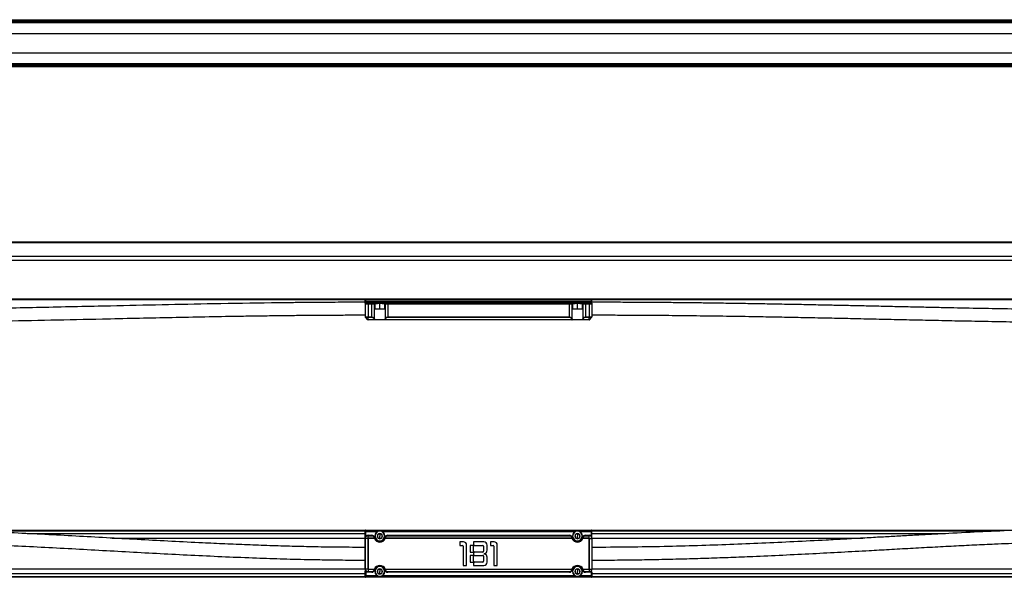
# Model space of a CAD drawing. Header units: millimetres. Extents: x -565 to 1980, y 407 to 731.
# Tile 10 of 22: x -150 to 393, y 415 to 723. Entities that reach past the tile are written whole.
import ezdxf

# ---------------------------------------------------------------- set-up
doc = ezdxf.new("R2010")
doc.units = ezdxf.units.MM

# ---------------------------------------------------------------- blocks, each defined once
blk = doc.blocks.new('Drawing View1')
at = {"color": 7, "linetype": 'Continuous', "lineweight": 25}
for p, q in [((846, 25.28), (-150, 25.28)), ((-146.3, 25.85), (842.3, 25.85)), ((-146, 27.03), (842, 27.03)), ((842, 26.53), (-146, 26.53)), ((-146, 26.05), (842, 26.05)), ((-146, 25.85), (842, 25.85)), ((838.5, 19.28), (-142.5, 19.28)), ((-142.5, 8.78), (838.5, 8.78)), ((-150, 2.78), (846, 2.78)), ((842.3, 2.2), (-146.3, 2.2)), ((-146, 2.2), (842, 2.2)), ((-146, 2), (842, 2)), ((-146, 1.53), (842, 1.53)), ((842, 1.03), (-146, 1.03))]:
    blk.add_line(p, q, dxfattribs=at)
blk = doc.blocks.new('Drawing View2')
at = {"color": 7, "linetype": 'Continuous', "lineweight": 25}
for p, q in [((-76.27, 47.05), (911.73, 47.05)), ((911.73, 46.55), (-76.27, 46.55)), ((-76.27, 39.25), (911.73, 39.25)), ((911.73, 39.05), (-76.27, 39.05)), ((-76.27, 37.05), (911.73, 37.05)), ((911.73, 36.85), (-76.27, 36.85)), ((-76.27, 15.55), (911.73, 15.55)), ((911.73, 15.05), (-76.27, 15.05)), ((355.23, 14.25), (355.23, 14.85)), ((355.23, 13.85), (355.23, 14.25)), ((355.23, 14.25), (355.43, 14.25)), ((355.23, 13.85), (355.43, 13.85)), ((355.23, 13.25), (355.23, 13.85)), ((355.23, 13.25), (355.23, 5.63)), ((355.43, 14.25), (355.43, 15.05)), ((355.43, 13.85), (355.43, 14.25)), ((480.03, 14.25), (355.43, 14.25)), ((355.43, 13.05), (355.43, 13.85)), ((355.43, 13.85), (480.03, 13.85)), ((355.43, 13.05), (361.98, 13.05)), ((355.58, 12.85), (356.73, 12.85)), ((356.73, 12.85), (356.73, 13.05)), ((356.73, 12.85), (358.8, 12.85)), ((356.73, 12.85), (356.73, 5.63)), ((358.8, 12.85), (358.8, 13.05)), ((358.8, 12.85), (360.25, 12.85)), ((358.8, 5.63), (358.8, 12.85)), ((360.25, 4.68), (360.25, 12.85)), ((360.25, 12.85), (360.48, 12.85)), ((360.48, 13.05), (360.48, 10.15)), ((363.23, 13.05), (361.98, 13.05)), ((363.23, 10.15), (363.23, 13.05)), ((364.48, 13.05), (363.23, 13.05)), ((364.48, 13.05), (470.98, 13.05)), ((365.98, 10.15), (365.98, 13.05)), ((365.98, 12.85), (366.21, 12.85)), ((366.21, 12.85), (367.66, 12.85)), ((366.21, 12.85), (366.21, 4.68)), ((367.66, 12.85), (367.66, 13.05)), ((367.66, 12.85), (467.8, 12.85)), ((367.66, 12.85), (367.66, 5.63)), ((467.8, 12.85), (467.8, 13.05)), ((467.8, 12.85), (469.25, 12.85)), ((467.8, 5.63), (467.8, 12.85)), ((469.25, 4.68), (469.25, 12.85)), ((469.25, 12.85), (469.48, 12.85)), ((469.48, 13.05), (469.48, 10.15)), ((472.23, 13.05), (470.98, 13.05)), ((472.23, 10.15), (472.23, 13.05)), ((473.48, 13.05), (472.23, 13.05)), ((473.48, 13.05), (480.03, 13.05)), ((474.98, 10.15), (474.98, 13.05)), ((474.98, 12.85), (475.21, 12.85)), ((475.21, 12.85), (476.66, 12.85)), ((475.21, 12.85), (475.21, 4.68)), ((476.66, 12.85), (476.66, 13.05)), ((476.66, 12.85), (478.73, 12.85)), ((476.66, 12.85), (476.66, 5.63)), ((478.73, 12.85), (478.73, 13.05)), ((478.73, 12.85), (480.23, 12.85)), ((478.73, 12.85), (478.73, 5.63)), ((480.03, 14.25), (480.03, 15.05)), ((480.03, 13.85), (480.03, 14.25)), ((480.03, 14.25), (480.23, 14.25)), ((480.03, 13.85), (480.23, 13.85)), ((480.03, 13.05), (480.03, 13.85)), ((480.23, 14.25), (480.23, 14.85)), ((480.23, 13.85), (480.23, 14.25)), ((480.23, 13.25), (480.23, 13.85)), ((480.23, 13.27), (480.23, 12.89)), ((480.23, 12.85), (480.23, 5.63)), ((355.23, 5.63), (356.73, 5.63)), ((355.29, 5.49), (356.73, 5.49)), ((356.67, 4.1), (355.29, 5.49)), ((356.73, 5.63), (358.8, 5.63)), ((356.73, 5.49), (358.8, 5.49)), ((356.73, 4.1), (356.73, 5.49)), ((358.8, 5.63), (358.8, 5.49)), ((360.48, 10.15), (360.58, 10.05)), ((360.48, 10.15), (363.23, 10.15)), ((360.58, 10.05), (363.23, 10.05)), ((363.23, 10.15), (363.23, 10.05)), ((363.23, 10.15), (365.98, 10.15)), ((363.23, 10.05), (365.88, 10.05)), ((365.88, 10.05), (365.98, 10.15)), ((367.66, 5.63), (367.66, 5.49)), ((367.66, 5.63), (467.8, 5.63)), ((367.66, 5.49), (467.8, 5.49)), ((467.8, 5.63), (467.8, 5.49)), ((469.48, 10.15), (469.58, 10.05)), ((469.48, 10.15), (472.23, 10.15)), ((469.58, 10.05), (472.23, 10.05)), ((472.23, 10.15), (472.23, 10.05)), ((472.23, 10.15), (474.98, 10.15)), ((472.23, 10.05), (474.88, 10.05)), ((474.88, 10.05), (474.98, 10.15)), ((476.66, 5.63), (476.66, 5.49)), ((476.66, 5.63), (478.73, 5.63)), ((476.66, 5.49), (478.73, 5.49)), ((478.73, 5.63), (480.23, 5.63)), ((478.73, 5.49), (480.17, 5.49)), ((478.73, 4.1), (478.73, 5.49)), ((478.79, 4.1), (480.17, 5.49)), ((360.21, 4.1), (356.73, 4.1)), ((360.21, 4.05), (356.81, 4.05)), ((360.21, 4.1), (360.21, 4.05)), ((366.25, 4.05), (360.21, 4.05)), ((360.39, 4.25), (366.06, 4.25)), ((469.21, 4.1), (366.25, 4.1)), ((366.25, 4.05), (366.25, 4.1)), ((469.21, 4.05), (366.25, 4.05)), ((469.21, 4.1), (469.21, 4.05)), ((475.25, 4.05), (469.21, 4.05)), ((469.39, 4.25), (475.06, 4.25)), ((478.73, 4.1), (475.25, 4.1)), ((475.25, 4.05), (475.25, 4.1)), ((478.65, 4.05), (475.25, 4.05))]:
    blk.add_line(p, q, dxfattribs=at)
at = {"color": 7, "linetype": 'Continuous', "lineweight": 25, "flags": 128}
for points in [[(356.73, 5.63), (356.73, 5.61), (356.73, 5.59), (356.73, 5.57), (356.73, 5.55), (356.73, 5.53), (356.73, 5.52), (356.73, 5.5), (356.73, 5.49)], [(478.73, 5.63), (478.73, 5.61), (478.73, 5.59), (478.73, 5.57), (478.73, 5.55), (478.73, 5.53), (478.73, 5.52), (478.73, 5.5), (478.73, 5.49)]]:
    blk.add_lwpolyline(points, dxfattribs=at)
at = {"color": 7, "linetype": 'Continuous', "lineweight": 25}
for centre, radius, start, end in [((355.43, 14.85), 0.2, 90, 180), ((355.43, 13.25), 0.2, 180, 270), ((355.4, 12.87), 0.181, 353.4238, 81.3869), ((360.44, 12.85), 0.196, 91.1196, 181.0775), ((366.02, 12.85), 0.196, 358.9225, 88.8804), ((469.44, 12.85), 0.196, 91.1196, 181.0775), ((475.02, 12.85), 0.196, 358.9225, 88.8804), ((480.03, 14.85), 0.2, 0, 90), ((480.03, 13.25), 0.2, 270, 0), ((355.43, 5.63), 0.2, 180, 225), ((480.03, 5.63), 0.2, 315, 0), ((360.04, 4.77), 0.226, 274.4186, 338.195), ((360.16, 4.35), 0.253, 280.4724, 334.9143), ((360.2, 4.24), 0.192, 272.6617, 2.434), ((366.29, 4.35), 0.253, 205.0828, 259.5262), ((366.26, 4.24), 0.192, 177.5681, 267.3022), ((366.42, 4.77), 0.226, 201.805, 265.5815), ((469.04, 4.77), 0.226, 274.4186, 338.195), ((469.16, 4.35), 0.253, 280.4724, 334.9143), ((469.2, 4.24), 0.192, 272.6617, 2.434), ((475.29, 4.35), 0.253, 205.0828, 259.5262), ((475.26, 4.24), 0.192, 177.5681, 267.3022), ((475.42, 4.77), 0.226, 201.805, 265.5815)]:
    blk.add_arc(centre, radius, start, end, dxfattribs=at)
for points, knots in [([(355.23, 13.74), (352.57, 13.73), (347.56, 13.73), (340.51, 13.71), (334.37, 13.67), (329.15, 13.64), (324.77, 13.6), (319.26, 13.56), (312.22, 13.48), (295.77, 13.28), (263.22, 12.75), (221.58, 11.83), (178.49, 10.88), (150.81, 10.33), (131.72, 10.03), (121.53, 9.88), (113.56, 9.79), (107.34, 9.72), (102.16, 9.67), (95.77, 9.62), (88.17, 9.57), (79.35, 9.53), (73.07, 9.52), (69.73, 9.52)], [0, 0, 0, 0, 0.027889, 0.05257, 0.074047, 0.092322, 0.107397, 0.120072, 0.150221, 0.18125, 0.292897, 0.492271, 0.619147, 0.746021, 0.783237, 0.819766, 0.853037, 0.866956, 0.885078, 0.907442, 0.934049, 0.964901, 1, 1, 1, 1]), ([(355.28, 13.12), (355.29, 13.06), (355.32, 12.95), (355.45, 12.86), (355.54, 12.85), (355.58, 12.85)], [0, 0, 0, 0, 0.44842, 0.74951, 1, 1, 1, 1]), ([(480.23, 12.85), (480.21, 12.9), (480.19, 12.99), (480.08, 13.03), (480.03, 13.05)], [0, 0, 0, 0, 0.578362, 1, 1, 1, 1]), ([(480.05, 12.98), (480.08, 13), (480.13, 13.03), (480.18, 13.08), (480.2, 13.11), (480.22, 13.15), (480.22, 13.19), (480.23, 13.22), (480.23, 13.24), (480.23, 13.25)], [0, 0, 0, 0, 0.3034352, 0.4259824, 0.5361443, 0.6415126, 0.7500202, 0.8681216, 1, 1, 1, 1]), ([(480.16, 13.09), (480.15, 13.09), (480.14, 13.08), (480.11, 13.05), (480.07, 13.03), (480.06, 13.02)], [0, 0, 0, 0, 0.3871, 0.735153, 1, 1, 1, 1]), ([(480.2, 12.83), (480.21, 12.88), (480.21, 12.94), (480.22, 13.03), (480.22, 13.08), (480.23, 13.12), (480.23, 13.15), (480.23, 13.17), (480.23, 13.17), (480.23, 13.17)], [0, 0, 0, 0, 0.363001, 0.51821, 0.648329, 0.754495, 0.84305, 0.922401, 1, 1, 1, 1]), ([(765.73, 9.52), (759.45, 9.54), (747.17, 9.56), (729.12, 9.75), (711.69, 10), (694.61, 10.3), (680.11, 10.59), (668.01, 10.85), (658.29, 11.06), (648.45, 11.28), (638.72, 11.5), (629.45, 11.7), (620.81, 11.89), (611.91, 12.08), (602.27, 12.29), (591.72, 12.5), (580.96, 12.7), (570.2, 12.9), (559.43, 13.07), (550.9, 13.2), (544.62, 13.29), (540.65, 13.34), (536.8, 13.38), (533.08, 13.43), (529.49, 13.47), (525.76, 13.5), (521.31, 13.55), (515.67, 13.59), (508.65, 13.65), (500.35, 13.69), (490.73, 13.73), (483.88, 13.73), (480.23, 13.74)], [0, 0, 0, 0, 0.065894, 0.128927, 0.189584, 0.24895, 0.308466, 0.34207, 0.376144, 0.410696, 0.445568, 0.478378, 0.508274, 0.536382, 0.571945, 0.609628, 0.647337, 0.685048, 0.722757, 0.760467, 0.774688, 0.788667, 0.802169, 0.815188, 0.827722, 0.839866, 0.854365, 0.874484, 0.899028, 0.92807, 0.961694, 1, 1, 1, 1]), ([(69.73, 2.52), (72.38, 2.52), (77.39, 2.53), (84.44, 2.55), (90.57, 2.58), (95.79, 2.62), (100.17, 2.65), (105.68, 2.7), (112.71, 2.78), (129.17, 2.98), (161.72, 3.51), (203.36, 4.43), (246.45, 5.38), (274.12, 5.93), (293.21, 6.23), (303.4, 6.37), (311.37, 6.47), (317.59, 6.54), (322.78, 6.59), (329.17, 6.64), (336.78, 6.69), (345.6, 6.73), (351.88, 6.73), (355.23, 6.74)], [0, 0, 0, 0, 0.027881, 0.052552, 0.074017, 0.092277, 0.107333, 0.120002, 0.150154, 0.181186, 0.29283, 0.4922, 0.619073, 0.745944, 0.783159, 0.819677, 0.852933, 0.866877, 0.885023, 0.907406, 0.934028, 0.964891, 1, 1, 1, 1]), ([(358.8, 5.63), (358.89, 5.62), (359.08, 5.62), (359.37, 5.54), (359.65, 5.41), (359.9, 5.22), (360.12, 4.98), (360.2, 4.79), (360.25, 4.68)], [0, 0, 0, 0, 0.122874, 0.257007, 0.422444, 0.581313, 0.771502, 1, 1, 1, 1]), ([(358.8, 5.49), (358.88, 5.48), (359.04, 5.47), (359.3, 5.4), (359.54, 5.27), (359.76, 5.08), (359.94, 4.84), (360.01, 4.65), (360.05, 4.54)], [0, 0, 0, 0, 0.118801, 0.249484, 0.412948, 0.57232, 0.765551, 1, 1, 1, 1]), ([(366.21, 4.68), (366.28, 4.82), (366.4, 5.09), (366.75, 5.39), (367.11, 5.55), (367.41, 5.62), (367.58, 5.62), (367.66, 5.63)], [0, 0, 0, 0, 0.308356, 0.568414, 0.780671, 0.89133, 1, 1, 1, 1]), ([(366.4, 4.54), (366.47, 4.7), (366.58, 4.98), (366.92, 5.28), (367.29, 5.46), (367.53, 5.48), (367.66, 5.49)], [0, 0, 0, 0, 0.35113, 0.631954, 0.811632, 1, 1, 1, 1]), ([(467.8, 5.63), (467.89, 5.62), (468.08, 5.62), (468.37, 5.54), (468.65, 5.41), (468.9, 5.22), (469.12, 4.98), (469.2, 4.79), (469.25, 4.68)], [0, 0, 0, 0, 0.122874, 0.257007, 0.422444, 0.581313, 0.771502, 1, 1, 1, 1]), ([(467.8, 5.49), (467.88, 5.48), (468.04, 5.47), (468.3, 5.4), (468.54, 5.27), (468.76, 5.08), (468.94, 4.84), (469.01, 4.65), (469.05, 4.54)], [0, 0, 0, 0, 0.118801, 0.249484, 0.412948, 0.57232, 0.765551, 1, 1, 1, 1]), ([(475.21, 4.68), (475.28, 4.82), (475.4, 5.09), (475.75, 5.39), (476.11, 5.55), (476.41, 5.62), (476.58, 5.62), (476.66, 5.63)], [0, 0, 0, 0, 0.308356, 0.568414, 0.780671, 0.89133, 1, 1, 1, 1]), ([(475.4, 4.54), (475.47, 4.7), (475.58, 4.98), (475.92, 5.28), (476.29, 5.46), (476.53, 5.48), (476.66, 5.49)], [0, 0, 0, 0, 0.35113, 0.631954, 0.811632, 1, 1, 1, 1]), ([(480.23, 6.74), (484.07, 6.73), (491.43, 6.73), (502.01, 6.68), (511.64, 6.63), (520.35, 6.56), (528.27, 6.48), (538.88, 6.36), (552.32, 6.18), (567.22, 5.95), (580.53, 5.71), (592.53, 5.48), (604.73, 5.23), (616.76, 4.98), (629.15, 4.71), (641.94, 4.42), (655.62, 4.12), (669.67, 3.81), (684.09, 3.51), (699.17, 3.22), (714.7, 2.95), (726.52, 2.79), (734.13, 2.7), (737.7, 2.67), (741.69, 2.63), (746.42, 2.59), (752.06, 2.56), (758.6, 2.53), (763.25, 2.52), (765.73, 2.52)], [0, 0, 0, 0, 0.040336, 0.077308, 0.110992, 0.141455, 0.16876, 0.194184, 0.252892, 0.309935, 0.350751, 0.392795, 0.436017, 0.479104, 0.519201, 0.566318, 0.613647, 0.663028, 0.714129, 0.765269, 0.821521, 0.877304, 0.889463, 0.901463, 0.914785, 0.931354, 0.951125, 0.974032, 1, 1, 1, 1]), ([(356.73, 4.1), (356.72, 4.1), (356.71, 4.1), (356.69, 4.1), (356.68, 4.1), (356.67, 4.1), (356.67, 4.1), (356.67, 4.1), (356.67, 4.1)], [0, 0, 0, 0, 0.212417, 0.45003, 0.578681, 0.713341, 0.853842, 1, 1, 1, 1]), ([(356.67, 4.1), (356.68, 4.1), (356.69, 4.08), (356.72, 4.07), (356.75, 4.05), (356.78, 4.05), (356.81, 4.05)], [0, 0, 0, 0, 0.215116, 0.339897, 0.471047, 1, 1, 1, 1]), ([(356.81, 4.05), (356.79, 4.05), (356.77, 4.05), (356.74, 4.07), (356.73, 4.08), (356.73, 4.1), (356.73, 4.1)], [0, 0, 0, 0, 0.526894, 0.694574, 0.783257, 1, 1, 1, 1]), ([(360.05, 4.54), (360.08, 4.46), (360.12, 4.31), (360.18, 4.17), (360.21, 4.1)], [0, 0, 0, 0, 0.553211, 1, 1, 1, 1]), ([(360.25, 4.68), (360.27, 4.6), (360.31, 4.45), (360.37, 4.31), (360.39, 4.25)], [0, 0, 0, 0, 0.553364, 1, 1, 1, 1]), ([(366.06, 4.25), (366.1, 4.32), (366.15, 4.47), (366.19, 4.61), (366.21, 4.68)], [0, 0, 0, 0, 0.5416335, 1, 1, 1, 1]), ([(366.25, 4.1), (366.28, 4.18), (366.34, 4.33), (366.38, 4.47), (366.4, 4.54)], [0, 0, 0, 0, 0.5416, 1, 1, 1, 1]), ([(469.05, 4.54), (469.08, 4.46), (469.12, 4.31), (469.18, 4.17), (469.21, 4.1)], [0, 0, 0, 0, 0.553211, 1, 1, 1, 1]), ([(469.25, 4.68), (469.27, 4.6), (469.31, 4.45), (469.37, 4.31), (469.39, 4.25)], [0, 0, 0, 0, 0.553364, 1, 1, 1, 1]), ([(475.06, 4.25), (475.1, 4.32), (475.15, 4.47), (475.19, 4.61), (475.21, 4.68)], [0, 0, 0, 0, 0.541634, 1, 1, 1, 1]), ([(475.25, 4.1), (475.28, 4.18), (475.34, 4.33), (475.38, 4.47), (475.4, 4.54)], [0, 0, 0, 0, 0.5416, 1, 1, 1, 1]), ([(478.73, 4.1), (478.73, 4.1), (478.72, 4.08), (478.71, 4.07), (478.69, 4.05), (478.66, 4.05), (478.65, 4.05)], [0, 0, 0, 0, 0.215116, 0.339897, 0.471047, 1, 1, 1, 1]), ([(478.69, 4.06), (478.69, 4.06), (478.71, 4.06), (478.73, 4.07), (478.75, 4.08), (478.75, 4.08)], [0, 0, 0, 0, 0.239835, 0.842334, 1, 1, 1, 1]), ([(478.79, 4.1), (478.79, 4.1), (478.79, 4.1), (478.78, 4.1), (478.76, 4.1), (478.75, 4.1), (478.74, 4.1), (478.73, 4.1), (478.73, 4.1)], [0, 0, 0, 0, 0.212417, 0.45003, 0.578681, 0.713341, 0.853842, 1, 1, 1, 1]), ([(478.75, 4.08), (478.75, 4.08), (478.77, 4.09), (478.78, 4.1), (478.78, 4.11)], [0, 0, 0, 0, 0.326306, 1, 1, 1, 1]), ([(478.75, 4.08), (478.75, 4.08), (478.77, 4.08), (478.78, 4.09), (478.79, 4.1)], [0, 0, 0, 0, 0.169835, 1, 1, 1, 1])]:
    blk.add_open_spline(points, degree=3, knots=knots, dxfattribs=at)
blk = doc.blocks.new('Drawing View3')
at = {"color": 7, "linetype": 'Continuous', "lineweight": 25}
for p, q in [((124.66, 16.5), (355.43, 16.5)), ((355.23, 15.7), (355.23, 16.3)), ((355.43, 15.7), (355.43, 16.5)), ((355.43, 16.5), (480.03, 16.5)), ((480.03, 15.7), (480.03, 16.5)), ((480.03, 16.5), (716.63, 16.5)), ((480.23, 15.7), (480.23, 16.3)), ((355.23, 16), (137.41, 16)), ((168.7, 14.6), (355.23, 14.6)), ((355.23, 14.4), (172.52, 14.4)), ((215.53, 12.1), (355.23, 12.1)), ((355.23, 11.9), (219.16, 11.9)), ((355.23, 15.7), (355.43, 15.7)), ((355.23, 12), (355.23, 15.7)), ((355.23, -5), (355.23, 12)), ((355.29, -5), (355.29, 12)), ((356.67, 12), (355.29, 12)), ((355.43, 13.1), (355.43, 15.7)), ((355.43, 15.7), (361.98, 15.7)), ((355.58, 12.97), (355.43, 13.1)), ((356.67, 12), (356.67, -5)), ((356.73, 13.5), (356.73, 13.7)), ((356.73, 13.7), (358.8, 13.7)), ((356.73, 13.5), (358.8, 13.5)), ((356.73, 12.06), (356.73, 13.44)), ((356.73, 13.44), (358.8, 13.44)), ((360.21, 12.06), (356.73, 12.06)), ((356.81, 11.92), (356.81, -4.92)), ((360.21, 11.92), (356.81, 11.92)), ((358.8, 13.5), (358.8, 13.7)), ((358.8, 13.5), (358.8, 13.44)), ((360.21, 12.06), (360.21, 11.92)), ((360.21, 11.92), (360.39, 12)), ((360.25, 12.41), (360.44, 12.46)), ((363.23, 16), (363.23, 15.9)), ((363.23, 14.68), (363.23, 13.25)), ((363.23, 11.81), (363.23, 13.25)), ((364.48, 15.7), (470.98, 15.7)), ((366.21, 12.41), (366.02, 12.46)), ((366.06, 12), (366.25, 11.92)), ((366.25, 11.92), (366.25, 12.06)), ((469.21, 12.06), (366.25, 12.06)), ((469.21, 11.92), (366.25, 11.92)), ((367.66, 13.5), (367.66, 13.7)), ((367.66, 13.7), (467.8, 13.7)), ((367.66, 13.5), (367.66, 13.44)), ((367.66, 13.5), (467.8, 13.5)), ((367.66, 13.44), (467.8, 13.44)), ((467.8, 13.5), (467.8, 13.7)), ((467.8, 13.5), (467.8, 13.44)), ((469.21, 12.06), (469.21, 11.92)), ((469.21, 11.92), (469.39, 12)), ((469.25, 12.41), (469.44, 12.46)), ((472.23, 16), (472.23, 15.9)), ((472.23, 14.68), (472.23, 13.25)), ((472.23, 11.81), (472.23, 13.25)), ((473.48, 15.7), (480.03, 15.7)), ((475.21, 12.41), (475.02, 12.46)), ((475.06, 12), (475.25, 11.92)), ((475.25, 11.92), (475.25, 12.06)), ((478.73, 12.06), (475.25, 12.06)), ((478.65, 11.92), (475.25, 11.92)), ((476.66, 13.5), (476.66, 13.7)), ((476.66, 13.7), (478.73, 13.7)), ((476.66, 13.5), (476.66, 13.44)), ((476.66, 13.5), (478.73, 13.5)), ((476.66, 13.44), (478.73, 13.44)), ((478.65, -4.92), (478.65, 11.92)), ((478.73, 13.5), (478.73, 13.7)), ((478.73, 12.06), (478.73, 13.44)), ((478.79, -5), (478.79, 12)), ((478.79, 12), (480.17, 12)), ((480.03, 13.1), (480.03, 15.7)), ((480.03, 15.7), (480.23, 15.7)), ((480.03, 13.1), (480.23, 13.1)), ((480.17, 12), (480.17, -5)), ((705.05, 16), (480.23, 16)), ((480.23, 13.1), (480.23, 15.7)), ((480.23, 14.6), (675.26, 14.6)), ((671.44, 14.4), (480.23, 14.4)), ((480.23, 12.1), (629.58, 12.1)), ((480.23, 12), (480.23, -5)), ((625.93, 11.9), (480.23, 11.9)), ((363.23, 10.5), (363.23, 10.6)), ((409.32, 10), (407.37, 10)), ((407.37, 10), (407.37, 8.1)), ((407.37, 8.1), (408.77, 8.1)), ((409.27, 7.6), (409.27, -3)), ((411.12, -3), (411.12, 8.2)), ((414.87, 8.1), (412.97, 8.1)), ((412.97, 8.1), (412.97, 4.4)), ((420.62, 10), (414.87, 10)), ((414.87, 10), (414.87, 8.1)), ((414.92, 4.9), (414.92, 7.6)), ((415.42, 8.1), (419.97, 8.1)), ((420.47, 7.6), (420.47, 4.9)), ((422.42, 5.42), (422.42, 8.2)), ((426.22, 10), (424.27, 10)), ((424.27, 10), (424.27, 8.1)), ((424.27, 8.1), (425.67, 8.1)), ((426.17, 7.6), (426.17, -3)), ((428.02, -3), (428.02, 8.2)), ((472.23, 10.5), (472.23, 10.6)), ((412.97, 4.4), (414.87, 4.4)), ((414.87, 2.6), (412.97, 2.6)), ((412.97, 2.6), (412.97, -1.1)), ((414.87, 4.4), (414.87, 2.6)), ((414.92, -0.6), (414.92, 2.1)), ((419.97, 4.4), (415.42, 4.4)), ((415.42, 2.6), (419.97, 2.6)), ((420.47, 2.1), (420.47, -0.6)), ((420.92, 3.35), (420.92, 3.65)), ((422.42, -1.2), (422.42, 1.58)), ((69.73, -4.9), (355.23, -4.9)), ((355.23, -5.1), (69.73, -5.1)), ((356.67, -5), (355.29, -5)), ((356.73, -5.06), (360.21, -5.06)), ((356.73, -5.06), (356.73, -6.44)), ((356.81, -4.92), (360.21, -4.92)), ((360.21, -4.92), (360.21, -5.06)), ((360.39, -5), (360.21, -4.92)), ((360.25, -5.41), (360.44, -5.46)), ((363.23, -3.5), (363.23, -3.6)), ((363.23, -4.82), (363.23, -6.25)), ((366.21, -5.41), (366.02, -5.46)), ((366.25, -4.92), (366.06, -5)), ((366.25, -4.92), (469.21, -4.92)), ((366.25, -5.06), (366.25, -4.92)), ((366.25, -5.06), (469.21, -5.06)), ((409.27, -3), (411.12, -3)), ((412.97, -1.1), (414.87, -1.1)), ((414.87, -1.1), (414.87, -3)), ((414.87, -3), (420.62, -3)), ((419.97, -1.1), (415.42, -1.1)), ((426.17, -3), (428.02, -3)), ((469.39, -5), (469.21, -4.92)), ((469.21, -4.92), (469.21, -5.06)), ((469.25, -5.41), (469.44, -5.46)), ((472.23, -3.5), (472.23, -3.6)), ((472.23, -4.82), (472.23, -6.25)), ((475.21, -5.41), (475.02, -5.46)), ((475.25, -4.92), (475.06, -5)), ((475.25, -4.92), (478.65, -4.92)), ((475.25, -5.06), (475.25, -4.92)), ((475.25, -5.06), (478.73, -5.06)), ((478.73, -5.06), (478.73, -6.44)), ((478.79, -5), (480.17, -5)), ((480.23, -4.9), (765.73, -4.9)), ((765.73, -5.1), (480.23, -5.1)), ((69.73, -7.4), (355.23, -7.4)), ((355.23, -7.6), (69.73, -7.6)), ((69.73, -9), (355.23, -9)), ((355.43, -9.5), (69.73, -9.5)), ((355.23, -6.7), (355.23, -5.91)), ((355.23, -8.7), (355.23, -6.7)), ((355.23, -8.7), (355.43, -8.7)), ((355.23, -9.3), (355.23, -8.7)), ((358.8, -6.7), (355.43, -6.7)), ((355.43, -6.7), (355.43, -8.7)), ((361.98, -8.7), (355.43, -8.7)), ((355.43, -9.5), (355.43, -8.7)), ((480.03, -9.5), (355.43, -9.5)), ((358.8, -6.44), (356.73, -6.44)), ((358.8, -6.5), (356.73, -6.5)), ((358.8, -6.5), (358.8, -6.44)), ((358.8, -6.5), (358.8, -6.7)), ((363.23, -7.69), (363.23, -6.25)), ((363.23, -9), (363.23, -8.9)), ((470.98, -8.7), (364.48, -8.7)), ((467.8, -6.44), (367.66, -6.44)), ((367.66, -6.5), (367.66, -6.44)), ((467.8, -6.5), (367.66, -6.5)), ((367.66, -6.5), (367.66, -6.7)), ((467.8, -6.7), (367.66, -6.7)), ((467.8, -6.5), (467.8, -6.44)), ((467.8, -6.5), (467.8, -6.7)), ((472.23, -7.69), (472.23, -6.25)), ((472.23, -9), (472.23, -8.9)), ((480.03, -8.7), (473.48, -8.7)), ((478.73, -6.44), (476.66, -6.44)), ((476.66, -6.5), (476.66, -6.44)), ((478.73, -6.5), (476.66, -6.5)), ((476.66, -6.5), (476.66, -6.7)), ((480.03, -6.7), (476.66, -6.7)), ((480.03, -8.7), (480.03, -6.7)), ((480.03, -8.7), (480.23, -8.7)), ((480.03, -9.5), (480.03, -8.7)), ((765.73, -9.5), (480.03, -9.5)), ((480.23, -6.7), (480.23, -8.7)), ((480.23, -7.4), (765.73, -7.4)), ((765.73, -7.6), (480.23, -7.6)), ((480.23, -9.3), (480.23, -8.7)), ((480.23, -9), (765.73, -9))]:
    blk.add_line(p, q, dxfattribs=at)
at = {"color": 7, "linetype": 'Continuous', "lineweight": 25, "flags": 128}
for points in [[(355.23, 12), (355.23, 12), (355.23, 12), (355.24, 12), (355.24, 12), (355.25, 12), (355.26, 12), (355.27, 12), (355.29, 12)], [(356.73, 13.5), (356.73, 13.5), (356.73, 13.5), (356.73, 13.49), (356.73, 13.48), (356.73, 13.48), (356.73, 13.47), (356.73, 13.45), (356.73, 13.44)], [(478.73, 13.5), (478.73, 13.5), (478.73, 13.5), (478.73, 13.49), (478.73, 13.48), (478.73, 13.48), (478.73, 13.47), (478.73, 13.45), (478.73, 13.44)], [(480.23, 12), (480.23, 12), (480.22, 12), (480.22, 12), (480.21, 12), (480.2, 12), (480.19, 12), (480.18, 12), (480.17, 12)], [(355.23, -5), (355.23, -5), (355.23, -5), (355.24, -5), (355.24, -5), (355.25, -5), (355.26, -5), (355.27, -5), (355.29, -5)], [(480.23, -5), (480.23, -5), (480.22, -5), (480.22, -5), (480.21, -5), (480.2, -5), (480.19, -5), (480.18, -5), (480.17, -5)], [(356.73, -6.5), (356.73, -6.5), (356.73, -6.5), (356.73, -6.49), (356.73, -6.48), (356.73, -6.48), (356.73, -6.47), (356.73, -6.45), (356.73, -6.44)], [(478.73, -6.5), (478.73, -6.5), (478.73, -6.5), (478.73, -6.49), (478.73, -6.48), (478.73, -6.48), (478.73, -6.47), (478.73, -6.45), (478.73, -6.44)]]:
    blk.add_lwpolyline(points, dxfattribs=at)
at = {"color": 7, "linetype": 'Continuous', "lineweight": 25}
for centre, radius, start, end in [((355.43, 16.3), 0.2, 90, 180), ((480.03, 16.3), 0.2, 0, 90), ((356.73, 12), 1.5, 90, 180), ((356.73, 12), 1.44, 90.0001, 180), ((356.73, 12), 1.7, 90, 139.8808), ((358.8, 12), 1.7, 15.7678, 90), ((360.1, 12.34), 0.164, 25.5781, 105.7388), ((360.26, 11.91), 0.155, 33.2441, 110.1061), ((363.23, 13.25), 3.3, 203.8217, 336.1774), ((363.23, 13.25), 3.1, 203.821, 336.1785), ((363.23, 13.25), 2.9, 195.7678, 344.2322), ((363.23, 13.25), 2.75, 90, 270), ((363.23, 13.25), 2.65, 90, 270), ((363.23, 13.25), 1.43, 150, 210), ((363.23, 13.25), 1.44, 90, 150), ((363.23, 13.25), 1.43, 210, 270), ((363.23, 13.25), 2.75, 270, 90), ((363.23, 13.25), 2.65, 270, 90), ((363.23, 13.25), 1.44, 30, 90), ((363.23, 13.25), 1.44, 270, 330), ((363.23, 13.25), 1.44, 330, 30), ((367.66, 12), 1.7, 90, 164.2322), ((366.19, 11.91), 0.155, 69.8923, 146.7633), ((366.36, 12.34), 0.164, 74.2612, 154.4219), ((467.8, 12), 1.7, 15.7678, 90), ((469.1, 12.34), 0.164, 25.5781, 105.7388), ((469.26, 11.91), 0.155, 33.2441, 110.1061), ((472.23, 13.25), 3.3, 203.8217, 336.1774), ((472.23, 13.25), 3.1, 203.821, 336.1785), ((472.23, 13.25), 2.9, 195.7678, 344.2322), ((472.23, 13.25), 2.75, 90, 270), ((472.23, 13.25), 2.65, 90, 270), ((472.23, 13.25), 1.44, 150, 210), ((472.23, 13.25), 1.44, 90, 150), ((472.23, 13.25), 1.44, 210, 270), ((472.23, 13.25), 2.75, 270, 90), ((472.23, 13.25), 2.65, 270, 90), ((472.23, 13.25), 1.44, 30, 90), ((472.23, 13.25), 1.44, 270, 330), ((472.23, 13.25), 1.44, 330, 30), ((476.66, 12), 1.7, 90, 164.2322), ((475.19, 11.91), 0.155, 69.8923, 146.7633), ((475.36, 12.34), 0.164, 74.2612, 154.4219), ((478.73, 12), 1.7, 40.1192, 90), ((478.73, 12), 1.5, 360, 90), ((478.73, 12), 1.44, 0, 90), ((408.77, 7.6), 0.5, 0, 90), ((409.32, 8.2), 1.8, 0, 90), ((415.42, 7.6), 0.5, 90, 180), ((419.97, 7.6), 0.5, 0, 90), ((420.62, 8.2), 1.8, 0, 90), ((425.67, 7.6), 0.5, 0, 90), ((426.22, 8.2), 1.8, 0, 90), ((415.42, 4.9), 0.5, 180, 270), ((415.42, 2.1), 0.5, 90, 180), ((419.97, 4.9), 0.5, 270, 0), ((419.97, 2.1), 0.5, 0, 90), ((420.62, 5.42), 1.8, 279.5941, 0), ((420.62, 1.58), 1.8, 0, 80.4059), ((356.73, -5), 1.5, 180, 270), ((356.73, -5), 1.44, 180, 270), ((360.1, -5.34), 0.164, 254.2612, 334.4219), ((363.23, -6.25), 3.3, 23.8246, 156.1778), ((360.26, -4.91), 0.155, 249.8923, 326.7633), ((363.23, -6.25), 3.1, 23.821, 156.1785), ((363.23, -6.25), 2.9, 15.7678, 164.2322), ((363.23, -6.25), 2.75, 90, 270), ((363.23, -6.25), 2.65, 90, 270), ((363.23, -6.25), 1.44, 90, 150), ((363.23, -6.25), 2.75, 270, 90), ((363.23, -6.25), 2.65, 270, 90), ((363.23, -6.25), 1.44, 30, 90), ((366.19, -4.91), 0.155, 213.2441, 290.1061), ((366.36, -5.34), 0.164, 205.5781, 285.7388), ((415.42, -0.6), 0.5, 180, 270), ((419.97, -0.6), 0.5, 270, 0), ((420.62, -1.2), 1.8, 270, 0), ((469.1, -5.34), 0.164, 254.2612, 334.4219), ((472.23, -6.25), 3.3, 23.8246, 156.1778), ((469.26, -4.91), 0.155, 249.8923, 326.7633), ((472.23, -6.25), 3.1, 23.821, 156.1785), ((472.23, -6.25), 2.9, 15.7678, 164.2322), ((472.23, -6.25), 2.75, 90, 270), ((472.23, -6.25), 2.65, 90, 270), ((472.23, -6.25), 1.44, 90, 150), ((472.23, -6.25), 2.75, 270, 90), ((472.23, -6.25), 2.65, 270, 90), ((472.23, -6.25), 1.44, 30, 90), ((475.19, -4.91), 0.155, 213.2441, 290.1061), ((475.36, -5.34), 0.164, 205.5781, 285.7388), ((478.73, -5), 1.44, 270, 360), ((478.73, -5), 1.5, 270, 0), ((355.43, -9.3), 0.2, 180, 270), ((358.8, -5), 1.7, 270, 344.2322), ((363.23, -6.25), 1.43, 150, 210), ((363.23, -6.25), 1.44, 210, 270), ((363.23, -6.25), 1.44, 270, 330), ((363.23, -6.25), 1.44, 330, 30), ((367.66, -5), 1.7, 195.7678, 270), ((467.8, -5), 1.7, 270, 344.2322), ((472.23, -6.25), 1.44, 150, 210), ((472.23, -6.25), 1.44, 210, 270), ((472.23, -6.25), 1.44, 270, 330), ((472.23, -6.25), 1.44, 330, 30), ((476.66, -5), 1.7, 195.7678, 270), ((480.03, -9.3), 0.2, 270, 0)]:
    blk.add_arc(centre, radius, start, end, dxfattribs=at)
for points, knots in [([(355.23, 7), (350.47, 7.02), (341.26, 7.04), (327.82, 7.26), (315, 7.55), (302.51, 7.93), (290.15, 8.38), (277.81, 8.89), (258.27, 9.79), (231.55, 11.2), (197.65, 13.1), (163.74, 14.91), (136.14, 16.13), (114.81, 16.85), (103.15, 17.14), (94.78, 17.3), (89.54, 17.39), (83.71, 17.46), (77.02, 17.52), (72.26, 17.52), (69.73, 17.53)], [0, 0, 0, 0, 0.04996, 0.096694, 0.141134, 0.184592, 0.227814, 0.271036, 0.314259, 0.433124, 0.55199, 0.670854, 0.789716, 0.842014, 0.894972, 0.912169, 0.929816, 0.950013, 0.973406, 1, 1, 1, 1]), ([(765.73, 17.53), (763.36, 17.52), (758.93, 17.51), (752.74, 17.45), (747.33, 17.37), (742.45, 17.28), (737.81, 17.17), (731.23, 17), (722.7, 16.74), (703.16, 16.01), (683.96, 15.07), (665.17, 14.07), (656.06, 13.57), (647.34, 13.09), (638.63, 12.6), (629.38, 12.09), (619.56, 11.55), (606.88, 10.87), (591.68, 10.09), (573.97, 9.26), (556.27, 8.53), (538.27, 7.9), (519.7, 7.42), (500.28, 7.07), (487.03, 7.02), (480.23, 7)], [0, 0, 0, 0, 0.024815, 0.046519, 0.065041, 0.081563, 0.097798, 0.113753, 0.150639, 0.187461, 0.31897, 0.35252, 0.38509, 0.414714, 0.444221, 0.476724, 0.511989, 0.547498, 0.610035, 0.6718, 0.733662, 0.796054, 0.860906, 0.928623, 1, 1, 1, 1]), ([(355.23, 12), (355.23, 12.16), (355.24, 12.4), (355.3, 12.71), (355.36, 12.91), (355.41, 13.04), (355.43, 13.1)], [0, 0, 0, 0, 0.435021, 0.654346, 0.833579, 1, 1, 1, 1]), ([(356.73, 12.06), (356.72, 12.06), (356.71, 12.06), (356.69, 12.05), (356.68, 12.04), (356.67, 12.03), (356.67, 12.01), (356.67, 12), (356.67, 12)], [0, 0, 0, 0, 0.212417, 0.45003, 0.578681, 0.713341, 0.853842, 1, 1, 1, 1]), ([(356.67, 12), (356.68, 12), (356.69, 11.99), (356.72, 11.98), (356.75, 11.96), (356.78, 11.93), (356.81, 11.92)], [0, 0, 0, 0, 0.215116, 0.339897, 0.471047, 1, 1, 1, 1]), ([(356.81, 11.92), (356.79, 11.94), (356.77, 11.98), (356.74, 12.01), (356.73, 12.03), (356.73, 12.05), (356.73, 12.06)], [0, 0, 0, 0, 0.526894, 0.694574, 0.783257, 1, 1, 1, 1]), ([(358.8, 13.5), (358.89, 13.5), (359.08, 13.49), (359.37, 13.4), (359.65, 13.25), (359.9, 13.03), (360.12, 12.76), (360.2, 12.53), (360.25, 12.41)], [0, 0, 0, 0, 0.122874, 0.257007, 0.422444, 0.581313, 0.771502, 1, 1, 1, 1]), ([(358.8, 13.44), (358.88, 13.44), (359.04, 13.43), (359.3, 13.35), (359.54, 13.22), (359.76, 13.04), (359.94, 12.79), (360.01, 12.6), (360.05, 12.49)], [0, 0, 0, 0, 0.118801, 0.249484, 0.412948, 0.57232, 0.765551, 1, 1, 1, 1]), ([(360.05, 12.49), (360.08, 12.41), (360.12, 12.27), (360.18, 12.12), (360.21, 12.06)], [0, 0, 0, 0, 0.553211, 1, 1, 1, 1]), ([(360.25, 12.41), (360.27, 12.33), (360.31, 12.19), (360.37, 12.06), (360.39, 12)], [0, 0, 0, 0, 0.553364, 1, 1, 1, 1]), ([(363.23, 14.68), (363.02, 14.57), (362.61, 14.33), (362.19, 14.09), (361.99, 13.97)], [0, 0, 0, 0, 0.499978, 1, 1, 1, 1]), ([(361.99, 13.97), (361.99, 13.73), (361.99, 13.25), (361.99, 12.77), (361.99, 12.53)], [0, 0, 0, 0, 0.499978, 1, 1, 1, 1]), ([(361.99, 12.53), (362.19, 12.41), (362.61, 12.17), (363.02, 11.93), (363.23, 11.81)], [0, 0, 0, 0, 0.4999784, 1, 1, 1, 1]), ([(364.47, 13.97), (364.26, 14.09), (363.85, 14.33), (363.44, 14.57), (363.23, 14.68)], [0, 0, 0, 0, 0.499978, 1, 1, 1, 1]), ([(363.23, 11.81), (363.44, 11.93), (363.85, 12.17), (364.26, 12.41), (364.47, 12.53)], [0, 0, 0, 0, 0.499978, 1, 1, 1, 1]), ([(364.47, 12.53), (364.47, 12.77), (364.47, 13.25), (364.47, 13.73), (364.47, 13.97)], [0, 0, 0, 0, 0.4999784, 1, 1, 1, 1]), ([(366.06, 12), (366.1, 12.07), (366.15, 12.21), (366.19, 12.34), (366.21, 12.41)], [0, 0, 0, 0, 0.5416335, 1, 1, 1, 1]), ([(366.21, 12.41), (366.28, 12.57), (366.4, 12.88), (366.75, 13.23), (367.11, 13.41), (367.41, 13.49), (367.58, 13.5), (367.66, 13.5)], [0, 0, 0, 0, 0.308356, 0.568414, 0.780671, 0.89133, 1, 1, 1, 1]), ([(366.25, 12.06), (366.28, 12.14), (366.34, 12.28), (366.38, 12.43), (366.4, 12.49)], [0, 0, 0, 0, 0.5416, 1, 1, 1, 1]), ([(366.4, 12.49), (366.47, 12.65), (366.58, 12.94), (366.92, 13.24), (367.29, 13.41), (367.53, 13.43), (367.66, 13.44)], [0, 0, 0, 0, 0.35113, 0.631954, 0.811632, 1, 1, 1, 1]), ([(467.8, 13.5), (467.89, 13.5), (468.08, 13.49), (468.37, 13.4), (468.65, 13.25), (468.9, 13.03), (469.12, 12.76), (469.2, 12.53), (469.25, 12.41)], [0, 0, 0, 0, 0.122874, 0.257007, 0.422444, 0.581313, 0.771502, 1, 1, 1, 1]), ([(467.8, 13.44), (467.88, 13.44), (468.04, 13.43), (468.3, 13.35), (468.54, 13.22), (468.76, 13.04), (468.94, 12.79), (469.01, 12.6), (469.05, 12.49)], [0, 0, 0, 0, 0.118801, 0.249484, 0.412948, 0.57232, 0.765551, 1, 1, 1, 1]), ([(469.05, 12.49), (469.08, 12.41), (469.12, 12.27), (469.18, 12.12), (469.21, 12.06)], [0, 0, 0, 0, 0.553211, 1, 1, 1, 1]), ([(469.25, 12.41), (469.27, 12.33), (469.31, 12.19), (469.37, 12.06), (469.39, 12)], [0, 0, 0, 0, 0.553364, 1, 1, 1, 1]), ([(472.23, 14.68), (472.02, 14.57), (471.61, 14.33), (471.19, 14.09), (470.99, 13.97)], [0, 0, 0, 0, 0.499978, 1, 1, 1, 1]), ([(470.99, 13.97), (470.99, 13.73), (470.99, 13.25), (470.99, 12.77), (470.99, 12.53)], [0, 0, 0, 0, 0.499978, 1, 1, 1, 1]), ([(470.99, 12.53), (471.19, 12.41), (471.61, 12.17), (472.02, 11.93), (472.23, 11.81)], [0, 0, 0, 0, 0.4999784, 1, 1, 1, 1]), ([(473.47, 13.97), (473.26, 14.09), (472.85, 14.33), (472.44, 14.57), (472.23, 14.68)], [0, 0, 0, 0, 0.499978, 1, 1, 1, 1]), ([(472.23, 11.81), (472.44, 11.93), (472.85, 12.17), (473.26, 12.41), (473.47, 12.53)], [0, 0, 0, 0, 0.499978, 1, 1, 1, 1]), ([(473.47, 12.53), (473.47, 12.77), (473.47, 13.25), (473.47, 13.73), (473.47, 13.97)], [0, 0, 0, 0, 0.4999784, 1, 1, 1, 1]), ([(475.06, 12), (475.1, 12.07), (475.15, 12.21), (475.19, 12.34), (475.21, 12.41)], [0, 0, 0, 0, 0.541634, 1, 1, 1, 1]), ([(475.21, 12.41), (475.28, 12.57), (475.4, 12.88), (475.75, 13.23), (476.11, 13.41), (476.41, 13.49), (476.58, 13.5), (476.66, 13.5)], [0, 0, 0, 0, 0.308356, 0.568414, 0.780671, 0.89133, 1, 1, 1, 1]), ([(475.25, 12.06), (475.28, 12.14), (475.34, 12.28), (475.38, 12.43), (475.4, 12.49)], [0, 0, 0, 0, 0.5416, 1, 1, 1, 1]), ([(475.4, 12.49), (475.47, 12.65), (475.58, 12.94), (475.92, 13.24), (476.29, 13.41), (476.53, 13.43), (476.66, 13.44)], [0, 0, 0, 0, 0.35113, 0.631954, 0.811632, 1, 1, 1, 1]), ([(478.73, 12.06), (478.73, 12.05), (478.72, 12.03), (478.71, 12.01), (478.69, 11.98), (478.66, 11.94), (478.65, 11.92)], [0, 0, 0, 0, 0.215116, 0.339897, 0.471047, 1, 1, 1, 1]), ([(478.65, 11.92), (478.67, 11.93), (478.71, 11.96), (478.74, 11.98), (478.76, 12), (478.78, 12), (478.79, 12)], [0, 0, 0, 0, 0.5268938, 0.6945743, 0.7832567, 1, 1, 1, 1]), ([(478.79, 12), (478.79, 12.01), (478.79, 12.02), (478.78, 12.04), (478.76, 12.05), (478.75, 12.05), (478.74, 12.06), (478.73, 12.06), (478.73, 12.06)], [0, 0, 0, 0, 0.212417, 0.45003, 0.578681, 0.713341, 0.853842, 1, 1, 1, 1]), ([(480.23, 12), (480.21, 12.21), (480.19, 12.58), (480.08, 12.94), (480.03, 13.1)], [0, 0, 0, 0, 0.578362, 1, 1, 1, 1]), ([(480.23, 12), (480.23, 12.21), (480.23, 12.55), (480.23, 12.94), (480.23, 13.1)], [0, 0, 0, 0, 0.605737, 1, 1, 1, 1]), ([(69.73, 10.53), (74.49, 10.51), (83.7, 10.48), (97.14, 10.27), (109.96, 9.97), (122.44, 9.6), (134.8, 9.15), (147.14, 8.63), (166.67, 7.73), (193.39, 6.33), (227.3, 4.42), (261.21, 2.61), (288.81, 1.39), (310.14, 0.68), (321.8, 0.39), (330.16, 0.23), (335.41, 0.14), (341.24, 0.07), (347.93, 0.01), (352.69, 0), (355.23, 0)], [0, 0, 0, 0, 0.0499518, 0.0966774, 0.1411115, 0.1845658, 0.227787, 0.2710089, 0.3142311, 0.4330935, 0.5519571, 0.6708198, 0.7896795, 0.8419769, 0.8949389, 0.9121376, 0.9297905, 0.9499989, 0.9734007, 1, 1, 1, 1]), ([(480.23, 0), (484.95, 0.01), (494.1, 0.03), (507.46, 0.2), (520.18, 0.44), (532.51, 0.75), (544.67, 1.12), (556.77, 1.55), (570.38, 2.1), (585.44, 2.78), (601.71, 3.59), (617.59, 4.43), (631.62, 5.2), (644.34, 5.91), (655.97, 6.55), (667.86, 7.2), (679.62, 7.82), (691.05, 8.4), (701.11, 8.86), (709.96, 9.24), (717.7, 9.55), (725.66, 9.83), (734.18, 10.08), (743.65, 10.31), (754.29, 10.49), (761.79, 10.52), (765.73, 10.53)], [0, 0, 0, 0, 0.04958, 0.096087, 0.140206, 0.183175, 0.225555, 0.267919, 0.310283, 0.368534, 0.426228, 0.481392, 0.535424, 0.573825, 0.615131, 0.65772, 0.698934, 0.738756, 0.777868, 0.804644, 0.831783, 0.859271, 0.888191, 0.921322, 0.958651, 1, 1, 1, 1]), ([(355.23, -5.1), (355.25, -5.3), (355.28, -5.6), (355.47, -5.94), (355.65, -6.16), (355.85, -6.32), (356.12, -6.47), (356.34, -6.49), (356.48, -6.51)], [0, 0, 0, 0, 0.286577, 0.428742, 0.564886, 0.691921, 0.807606, 1, 1, 1, 1]), ([(356.81, -4.92), (356.78, -4.93), (356.75, -4.96), (356.71, -4.98), (356.69, -5), (356.68, -5), (356.67, -5)], [0, 0, 0, 0, 0.526894, 0.694574, 0.783257, 1, 1, 1, 1]), ([(356.67, -5), (356.67, -5.01), (356.67, -5.02), (356.68, -5.04), (356.69, -5.05), (356.7, -5.05), (356.72, -5.06), (356.72, -5.06), (356.73, -5.06)], [0, 0, 0, 0, 0.212418, 0.450032, 0.578683, 0.713342, 0.853844, 1, 1, 1, 1]), ([(356.73, -5.06), (356.73, -5.05), (356.73, -5.03), (356.74, -5.01), (356.77, -4.98), (356.79, -4.94), (356.81, -4.92)], [0, 0, 0, 0, 0.215116, 0.339897, 0.471047, 1, 1, 1, 1]), ([(360.25, -5.41), (360.18, -5.57), (360.06, -5.88), (359.7, -6.23), (359.35, -6.41), (359.04, -6.49), (358.88, -6.5), (358.8, -6.5)], [0, 0, 0, 0, 0.3083557, 0.5684143, 0.7806709, 0.89133, 1, 1, 1, 1]), ([(360.21, -5.06), (360.18, -5.14), (360.12, -5.28), (360.07, -5.43), (360.05, -5.49)], [0, 0, 0, 0, 0.5416, 1, 1, 1, 1]), ([(360.39, -5), (360.36, -5.07), (360.31, -5.21), (360.26, -5.34), (360.25, -5.41)], [0, 0, 0, 0, 0.541634, 1, 1, 1, 1]), ([(363.23, -4.82), (363.02, -4.93), (362.61, -5.17), (362.19, -5.41), (361.99, -5.53)], [0, 0, 0, 0, 0.499978, 1, 1, 1, 1]), ([(364.47, -5.53), (364.26, -5.41), (363.85, -5.17), (363.44, -4.93), (363.23, -4.82)], [0, 0, 0, 0, 0.499978, 1, 1, 1, 1]), ([(366.21, -5.41), (366.19, -5.33), (366.15, -5.19), (366.09, -5.06), (366.06, -5)], [0, 0, 0, 0, 0.553364, 1, 1, 1, 1]), ([(367.66, -6.5), (367.56, -6.5), (367.38, -6.49), (367.08, -6.4), (366.81, -6.25), (366.55, -6.03), (366.34, -5.76), (366.26, -5.53), (366.21, -5.41)], [0, 0, 0, 0, 0.1228743, 0.2570069, 0.4224443, 0.5813134, 0.7715024, 1, 1, 1, 1]), ([(366.4, -5.49), (366.38, -5.41), (366.34, -5.27), (366.27, -5.12), (366.25, -5.06)], [0, 0, 0, 0, 0.553211, 1, 1, 1, 1]), ([(469.25, -5.41), (469.18, -5.57), (469.06, -5.88), (468.7, -6.23), (468.35, -6.41), (468.04, -6.49), (467.88, -6.5), (467.8, -6.5)], [0, 0, 0, 0, 0.308356, 0.568414, 0.780671, 0.89133, 1, 1, 1, 1]), ([(469.21, -5.06), (469.18, -5.14), (469.12, -5.28), (469.07, -5.43), (469.05, -5.49)], [0, 0, 0, 0, 0.5416, 1, 1, 1, 1]), ([(469.39, -5), (469.36, -5.07), (469.31, -5.21), (469.26, -5.34), (469.25, -5.41)], [0, 0, 0, 0, 0.541634, 1, 1, 1, 1]), ([(472.23, -4.82), (472.02, -4.93), (471.61, -5.17), (471.19, -5.41), (470.99, -5.53)], [0, 0, 0, 0, 0.499978, 1, 1, 1, 1]), ([(473.47, -5.53), (473.26, -5.41), (472.85, -5.17), (472.44, -4.93), (472.23, -4.82)], [0, 0, 0, 0, 0.499978, 1, 1, 1, 1]), ([(475.21, -5.41), (475.19, -5.33), (475.15, -5.19), (475.09, -5.06), (475.06, -5)], [0, 0, 0, 0, 0.553364, 1, 1, 1, 1]), ([(476.66, -6.5), (476.56, -6.5), (476.38, -6.49), (476.08, -6.4), (475.81, -6.25), (475.55, -6.03), (475.34, -5.76), (475.26, -5.53), (475.21, -5.41)], [0, 0, 0, 0, 0.122874, 0.257007, 0.422444, 0.581313, 0.771502, 1, 1, 1, 1]), ([(475.4, -5.49), (475.38, -5.41), (475.34, -5.27), (475.27, -5.12), (475.25, -5.06)], [0, 0, 0, 0, 0.553211, 1, 1, 1, 1]), ([(478.79, -5), (478.78, -5), (478.76, -4.99), (478.74, -4.98), (478.71, -4.96), (478.67, -4.93), (478.65, -4.92)], [0, 0, 0, 0, 0.2151164, 0.3398972, 0.4710469, 1, 1, 1, 1]), ([(478.65, -4.92), (478.66, -4.94), (478.69, -4.98), (478.71, -5.01), (478.73, -5.03), (478.73, -5.05), (478.73, -5.06)], [0, 0, 0, 0, 0.526894, 0.694574, 0.783257, 1, 1, 1, 1]), ([(478.73, -5.06), (478.74, -5.06), (478.75, -5.06), (478.76, -5.05), (478.78, -5.04), (478.78, -5.03), (478.79, -5.01), (478.79, -5), (478.79, -5)], [0, 0, 0, 0, 0.212417, 0.45003, 0.578681, 0.713341, 0.853842, 1, 1, 1, 1]), ([(480.2, -5.27), (480.21, -5.22), (480.22, -5.15), (480.23, -5.1), (480.23, -5.09)], [0, 0, 0, 0, 0.56694, 1, 1, 1, 1]), ([(356.08, -6.51), (356.04, -6.5), (355.94, -6.5), (355.74, -6.43), (355.51, -6.27), (355.33, -6.02), (355.26, -5.85), (355.24, -5.78), (355.23, -5.78), (355.23, -5.77), (355.23, -5.77), (355.23, -5.77), (355.23, -5.77), (355.23, -5.77), (355.23, -5.78), (355.23, -5.79), (355.23, -5.83), (355.23, -5.88), (355.23, -5.91)], [0, 0, 0, 0, 0.09318, 0.205292, 0.467496, 0.719405, 0.873661, 0.889168, 0.891531, 0.893364, 0.894122, 0.894809, 0.895467, 0.89614, 0.897695, 0.899723, 0.925553, 1, 1, 1, 1]), ([(355.43, -6.7), (355.4, -6.7), (355.35, -6.7), (355.3, -6.7), (355.26, -6.7), (355.24, -6.7), (355.23, -6.71), (355.23, -6.7), (355.23, -6.7)], [0, 0, 0, 0, 0.249192, 0.498055, 0.607343, 0.749584, 0.894359, 1, 1, 1, 1]), ([(355.43, -6.7), (355.43, -6.69), (355.43, -6.67), (355.45, -6.63), (355.52, -6.57), (355.71, -6.51), (356.12, -6.5), (356.5, -6.51), (356.72, -6.5), (356.73, -6.5), (356.73, -6.5)], [0, 0, 0, 0, 0.0198, 0.041211, 0.093827, 0.214018, 0.4976, 0.977654, 0.989032, 1, 1, 1, 1]), ([(360.05, -5.49), (359.99, -5.65), (359.88, -5.94), (359.53, -6.24), (359.17, -6.41), (358.93, -6.43), (358.8, -6.44)], [0, 0, 0, 0, 0.35113, 0.631954, 0.811632, 1, 1, 1, 1]), ([(361.99, -5.53), (361.99, -5.77), (361.99, -6.25), (361.99, -6.73), (361.99, -6.97)], [0, 0, 0, 0, 0.499978, 1, 1, 1, 1]), ([(361.99, -6.97), (362.19, -7.09), (362.61, -7.33), (363.02, -7.57), (363.23, -7.69)], [0, 0, 0, 0, 0.4999784, 1, 1, 1, 1]), ([(363.23, -7.69), (363.44, -7.57), (363.85, -7.33), (364.26, -7.09), (364.47, -6.97)], [0, 0, 0, 0, 0.499978, 1, 1, 1, 1]), ([(364.47, -6.97), (364.47, -6.73), (364.47, -6.25), (364.47, -5.77), (364.47, -5.53)], [0, 0, 0, 0, 0.4999784, 1, 1, 1, 1]), ([(367.66, -6.44), (367.58, -6.44), (367.41, -6.43), (367.16, -6.35), (366.92, -6.22), (366.7, -6.04), (366.51, -5.79), (366.44, -5.6), (366.4, -5.49)], [0, 0, 0, 0, 0.118801, 0.249484, 0.412948, 0.57232, 0.765551, 1, 1, 1, 1]), ([(469.05, -5.49), (468.99, -5.65), (468.88, -5.94), (468.53, -6.24), (468.17, -6.41), (467.93, -6.43), (467.8, -6.44)], [0, 0, 0, 0, 0.35113, 0.631954, 0.811632, 1, 1, 1, 1]), ([(470.99, -5.53), (470.99, -5.77), (470.99, -6.25), (470.99, -6.73), (470.99, -6.97)], [0, 0, 0, 0, 0.499978, 1, 1, 1, 1]), ([(470.99, -6.97), (471.19, -7.09), (471.61, -7.33), (472.02, -7.57), (472.23, -7.69)], [0, 0, 0, 0, 0.4999784, 1, 1, 1, 1]), ([(472.23, -7.69), (472.44, -7.57), (472.85, -7.33), (473.26, -7.09), (473.47, -6.97)], [0, 0, 0, 0, 0.499978, 1, 1, 1, 1]), ([(473.47, -6.97), (473.47, -6.73), (473.47, -6.25), (473.47, -5.77), (473.47, -5.53)], [0, 0, 0, 0, 0.4999784, 1, 1, 1, 1]), ([(476.66, -6.44), (476.58, -6.44), (476.41, -6.43), (476.16, -6.35), (475.92, -6.22), (475.7, -6.04), (475.51, -5.79), (475.44, -5.6), (475.4, -5.49)], [0, 0, 0, 0, 0.118801, 0.249484, 0.412948, 0.57232, 0.765551, 1, 1, 1, 1]), ([(478.73, -6.5), (478.73, -6.5), (478.73, -6.5), (478.73, -6.5), (478.73, -6.5), (478.76, -6.5), (478.83, -6.5), (479.03, -6.51), (479.23, -6.51), (479.52, -6.51), (479.74, -6.51), (479.94, -6.57), (480.01, -6.63), (480.03, -6.67), (480.03, -6.69), (480.03, -6.7)], [0, 0, 0, 0, 0.001505, 0.00308, 0.006742, 0.017396, 0.055381, 0.172546, 0.434149, 0.497329, 0.783502, 0.905293, 0.958463, 0.980055, 1, 1, 1, 1]), ([(480.03, -6.24), (479.92, -6.29), (479.65, -6.43), (479.34, -6.47), (479.16, -6.49)], [0, 0, 0, 0, 0.408051, 1, 1, 1, 1]), ([(480.03, -6.7), (480.05, -6.7), (480.11, -6.7), (480.16, -6.7), (480.2, -6.7), (480.22, -6.7), (480.23, -6.69), (480.23, -6.7), (480.23, -6.7)], [0, 0, 0, 0, 0.249153, 0.497926, 0.619626, 0.749619, 0.89451, 1, 1, 1, 1]), ([(480.21, -6.71), (480.21, -6.63), (480.21, -6.49), (480.19, -6.33), (480.17, -6.26), (480.14, -6.23), (480.12, -6.22), (480.12, -6.22), (480.11, -6.22)], [0, 0, 0, 0, 0.444215, 0.748396, 0.859443, 0.948389, 0.988516, 1, 1, 1, 1])]:
    blk.add_open_spline(points, degree=3, knots=knots, dxfattribs=at)

msp = doc.modelspace()

# ---------------------------------------------------------------- block references
at = {"color": 7, "linetype": 'Continuous', "lineweight": 25}
for name, p in [('Drawing View1', (-244.46, 695.8)), ('Drawing View2', (-314.19, 553.2)), ('Drawing View3', (-314.19, 424.71))]:
    msp.add_blockref(name, p, dxfattribs=at)

doc.saveas('drawing.dxf')
